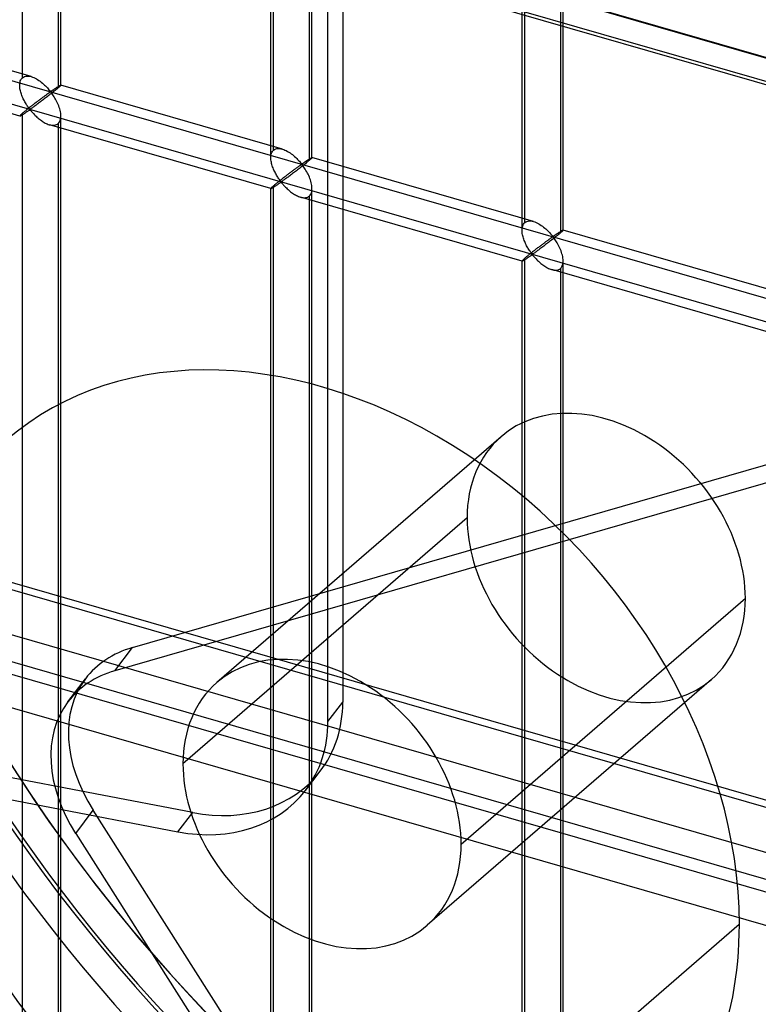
# Model space of a CAD drawing. Header units: millimetres. Extents: x -527 to 557, y -623 to 637.
# Tile 27 of 80: x 34 to 123, y 37 to 156. Entities that reach past the tile are written whole.
import ezdxf

# ---------------------------------------------------------------- set-up
doc = ezdxf.new("R2010")
doc.units = ezdxf.units.MM
doc.layers.add('MAIN-1', color=7, linetype='Continuous')
doc.layers.add('MAIN-2', color=7, linetype='Continuous')

msp = doc.modelspace()

# ---------------------------------------------------------------- linework, layer by layer
at = {"layer": 'MAIN-1'}
for p, q in [((-470.25, 320.5), (205.25, 125.5)), ((-517.83, 246.04), (153.34, 52.29)), ((156.78, 36.92), (-514.39, 230.67))]:
    msp.add_line(p, q, dxfattribs=at)
at = {"layer": 'MAIN-2'}
for p, q in [((73.01, 335.39), (73.01, 73.4)), ((71.22, 71.06), (71.22, 333.05)), ((207.75, 127.67), (-467.75, 322.67)), ((206.33, 128), (-464.84, 321.75)), ((-464.07, 318.3), (207.1, 124.55)), ((34.13, 149.28), (34.13, 266.92)), ((38.46, 265.67), (38.46, 148.03)), ((38.79, 148.37), (38.79, 266.58)), ((64.29, 139.56), (64.29, 257.78)), ((64.62, 140.48), (64.62, 258.11)), ((69.28, 139.56), (69.28, 257.78)), ((68.95, 256.86), (68.95, 139.23)), ((94.78, 130.76), (94.78, 248.98)), ((95.11, 131.68), (95.11, 249.31)), ((99.77, 130.76), (99.77, 248.98)), ((99.44, 248.06), (99.44, 130.43)), ((156.49, 52.24), (-514.68, 245.99)), ((-512.01, 234.07), (159.16, 40.32)), ((158.01, 45.45), (-464.84, 225.25)), ((-464.07, 221.8), (207.1, 28.05)), ((-175.9, 209.19), (555.9, -2.06)), ((526.54, 3.52), (-176.23, 206.4)), ((35.19, 149.41), (8.3, 157.17)), ((33.8, 144.61), (6.91, 152.37)), ((33.79, 148.35), (33.8, 148.5)), ((33.8, 148.22), (33.79, 148.35)), ((33.8, 148.5), (33.81, 148.64)), ((33.81, 148.64), (33.84, 148.77)), ((33.84, 148.77), (33.87, 148.89)), ((33.87, 148.89), (33.92, 149.01)), ((33.92, 149.01), (33.98, 149.11)), ((33.98, 149.11), (34.05, 149.2)), ((34.05, 149.2), (34.13, 149.28)), ((34.13, 149.28), (34.25, 149.36)), ((34.25, 149.36), (34.38, 149.42)), ((34.38, 149.42), (34.52, 149.46)), ((34.52, 149.46), (34.68, 149.48)), ((34.68, 149.48), (34.85, 149.48)), ((34.85, 149.48), (35.02, 149.45)), ((35.02, 149.45), (35.19, 149.41)), ((35.19, 149.41), (35.35, 149.36)), ((35.35, 149.36), (35.51, 149.29)), ((35.51, 149.29), (35.67, 149.22)), ((35.67, 149.22), (35.82, 149.14)), ((35.82, 149.14), (35.97, 149.05)), ((35.97, 149.05), (36.12, 148.95)), ((36.12, 148.95), (36.27, 148.84)), ((36.27, 148.84), (36.41, 148.73)), ((36.41, 148.73), (36.55, 148.62)), ((36.55, 148.62), (36.68, 148.5)), ((36.68, 148.5), (36.81, 148.39)), ((36.81, 148.39), (36.93, 148.27)), ((38.63, 148.3), (38.66, 148.32)), ((38.66, 148.32), (38.69, 148.33)), ((38.69, 148.33), (38.71, 148.35)), ((38.71, 148.35), (38.73, 148.36)), ((38.73, 148.36), (38.75, 148.36)), ((38.75, 148.36), (38.77, 148.37)), ((38.77, 148.33), (38.75, 148.3)), ((38.77, 148.37), (38.78, 148.37)), ((38.78, 148.34), (38.77, 148.33)), ((38.78, 148.37), (38.79, 148.37)), ((38.79, 148.36), (38.78, 148.34)), ((38.79, 148.37), (38.79, 148.37)), ((38.79, 148.37), (38.79, 148.37)), ((38.79, 148.37), (38.79, 148.37)), ((38.79, 148.37), (38.79, 148.37)), ((38.79, 148.37), (38.79, 148.37)), ((38.79, 148.37), (38.79, 148.37)), ((38.79, 148.37), (38.79, 148.36)), ((65.68, 140.61), (38.79, 148.37)), ((33.81, 148.08), (33.8, 148.22)), ((33.83, 147.94), (33.81, 148.08)), ((33.86, 147.8), (33.83, 147.94)), ((33.89, 147.67), (33.86, 147.8)), ((33.92, 147.53), (33.89, 147.67)), ((33.96, 147.4), (33.92, 147.53)), ((34.01, 147.26), (33.96, 147.4)), ((34.06, 147.12), (34.01, 147.26)), ((34.11, 146.99), (34.06, 147.12)), ((36.93, 147.12), (36.86, 147.08)), ((36.93, 148.27), (37.05, 148.15)), ((36.99, 147.17), (36.93, 147.12)), ((37.06, 147.22), (36.99, 147.17)), ((37.05, 148.15), (37.16, 148.03)), ((37.12, 147.26), (37.06, 147.22)), ((37.17, 147.3), (37.12, 147.26)), ((37.16, 148.03), (37.26, 147.92)), ((37.23, 147.34), (37.17, 147.3)), ((37.28, 147.38), (37.23, 147.34)), ((37.26, 147.92), (37.35, 147.82)), ((37.39, 147.16), (37.26, 147.06)), ((37.33, 147.41), (37.28, 147.38)), ((37.38, 147.45), (37.33, 147.41)), ((37.35, 147.82), (37.44, 147.72)), ((37.43, 147.48), (37.38, 147.45)), ((37.51, 147.26), (37.39, 147.16)), ((37.48, 147.5), (37.43, 147.48)), ((37.44, 147.72), (37.54, 147.63)), ((37.54, 147.51), (37.48, 147.5)), ((37.64, 147.36), (37.51, 147.26)), ((37.54, 147.63), (37.61, 147.64)), ((37.64, 147.42), (37.54, 147.51)), ((37.61, 147.64), (37.65, 147.67)), ((37.76, 147.45), (37.64, 147.36)), ((37.72, 147.32), (37.64, 147.42)), ((37.65, 147.67), (37.7, 147.69)), ((37.7, 147.69), (37.75, 147.72)), ((37.81, 147.21), (37.72, 147.32)), ((37.75, 147.72), (37.79, 147.75)), ((37.87, 147.55), (37.76, 147.45)), ((37.79, 147.75), (37.84, 147.79)), ((37.89, 147.08), (37.81, 147.21)), ((37.84, 147.79), (37.89, 147.82)), ((37.99, 147.64), (37.87, 147.55)), ((37.89, 147.82), (37.94, 147.85)), ((37.94, 147.85), (37.98, 147.89)), ((37.98, 147.89), (38.03, 147.92)), ((38.09, 147.72), (37.99, 147.64)), ((38.03, 147.92), (38.08, 147.95)), ((38.08, 147.95), (38.13, 147.98)), ((38.19, 147.81), (38.09, 147.72)), ((38.13, 147.98), (38.18, 148.02)), ((38.18, 148.02), (38.23, 148.05)), ((38.29, 147.89), (38.19, 147.81)), ((38.23, 148.05), (38.27, 148.08)), ((38.27, 148.08), (38.32, 148.11)), ((38.38, 147.96), (38.29, 147.89)), ((38.32, 148.11), (38.36, 148.14)), ((38.36, 148.14), (38.41, 148.17)), ((38.46, 148.03), (38.38, 147.96)), ((38.41, 148.17), (38.45, 148.19)), ((38.45, 148.19), (38.49, 148.22)), ((38.52, 148.08), (38.46, 148.03)), ((38.49, 148.22), (38.53, 148.24)), ((38.57, 148.13), (38.52, 148.08)), ((38.53, 148.24), (38.56, 148.26)), ((38.56, 148.26), (38.6, 148.28)), ((38.62, 148.17), (38.57, 148.13)), ((38.6, 148.28), (38.63, 148.3)), ((38.66, 148.21), (38.62, 148.17)), ((38.7, 148.25), (38.66, 148.21)), ((38.73, 148.28), (38.7, 148.25)), ((38.75, 148.3), (38.73, 148.28)), ((34.17, 146.85), (34.11, 146.99)), ((34.23, 146.72), (34.17, 146.85)), ((34.29, 146.59), (34.23, 146.72)), ((34.36, 146.47), (34.29, 146.59)), ((34.43, 146.35), (34.36, 146.47)), ((34.49, 146.23), (34.43, 146.35)), ((34.56, 146.11), (34.49, 146.23)), ((34.63, 146), (34.56, 146.11)), ((34.7, 145.9), (34.63, 146)), ((35.35, 145.94), (35.26, 145.87)), ((35.44, 146), (35.35, 145.94)), ((35.52, 146.07), (35.44, 146)), ((35.61, 146.14), (35.52, 146.07)), ((35.69, 146.2), (35.61, 146.14)), ((35.78, 145.94), (35.68, 145.87)), ((35.78, 146.26), (35.69, 146.2)), ((35.86, 146.33), (35.78, 146.26)), ((35.88, 146.01), (35.78, 145.94)), ((35.94, 146.39), (35.86, 146.33)), ((35.98, 146.09), (35.88, 146.01)), ((36.03, 146.45), (35.94, 146.39)), ((36.09, 146.17), (35.98, 146.09)), ((36.11, 146.52), (36.03, 146.45)), ((36.2, 146.25), (36.09, 146.17)), ((36.19, 146.58), (36.11, 146.52)), ((36.27, 146.64), (36.19, 146.58)), ((36.31, 146.34), (36.2, 146.25)), ((36.35, 146.7), (36.27, 146.64)), ((36.42, 146.42), (36.31, 146.34)), ((36.43, 146.76), (36.35, 146.7)), ((36.54, 146.51), (36.42, 146.42)), ((36.5, 146.81), (36.43, 146.76)), ((36.58, 146.87), (36.5, 146.81)), ((36.66, 146.6), (36.54, 146.51)), ((36.65, 146.92), (36.58, 146.87)), ((36.72, 146.97), (36.65, 146.92)), ((36.78, 146.69), (36.66, 146.6)), ((36.79, 147.03), (36.72, 146.97)), ((36.9, 146.78), (36.78, 146.69)), ((36.86, 147.08), (36.79, 147.03)), ((37.02, 146.87), (36.9, 146.78)), ((37.14, 146.97), (37.02, 146.87)), ((37.26, 147.06), (37.14, 146.97)), ((37.98, 146.95), (37.89, 147.08)), ((38.06, 146.81), (37.98, 146.95)), ((38.15, 146.66), (38.06, 146.81)), ((38.23, 146.51), (38.15, 146.66)), ((38.31, 146.35), (38.23, 146.51)), ((38.39, 146.18), (38.31, 146.35)), ((38.47, 146.01), (38.39, 146.18)), ((38.53, 145.84), (38.47, 146.01)), ((33.92, 144.76), (33.87, 144.72)), ((33.98, 144.82), (33.92, 144.76)), ((34.05, 144.88), (33.98, 144.82)), ((34.01, 144.71), (34.07, 144.74)), ((34.13, 144.95), (34.05, 144.88)), ((34.07, 144.74), (34.12, 144.78)), ((34.12, 144.78), (34.18, 144.81)), ((34.18, 145), (34.13, 144.95)), ((34.13, 27.31), (34.13, 144.95)), ((34.24, 145.05), (34.18, 145)), ((34.18, 144.81), (34.24, 144.85)), ((34.31, 145.1), (34.24, 145.05)), ((34.24, 144.85), (34.3, 144.89)), ((34.3, 144.89), (34.37, 144.93)), ((34.37, 145.16), (34.31, 145.1)), ((34.44, 145.21), (34.37, 145.16)), ((34.37, 144.93), (34.43, 144.98)), ((34.43, 144.98), (34.5, 145.02)), ((34.52, 145.27), (34.44, 145.21)), ((34.5, 145.02), (34.57, 145.07)), ((34.59, 145.33), (34.52, 145.27)), ((34.57, 145.07), (34.63, 145.12)), ((34.67, 145.4), (34.59, 145.33)), ((34.63, 145.12), (34.7, 145.16)), ((34.75, 145.46), (34.67, 145.4)), ((34.76, 145.8), (34.7, 145.9)), ((34.7, 145.16), (34.77, 145.21)), ((34.83, 145.53), (34.75, 145.46)), ((34.83, 145.71), (34.76, 145.8)), ((34.77, 145.21), (34.83, 145.25)), ((34.89, 145.62), (34.83, 145.71)), ((34.92, 145.6), (34.83, 145.53)), ((34.83, 145.25), (34.9, 145.29)), ((34.96, 145.54), (34.89, 145.62)), ((34.9, 145.29), (34.96, 145.33)), ((35, 145.66), (34.92, 145.6)), ((35.04, 145.47), (34.96, 145.54)), ((34.96, 145.33), (35.04, 145.35)), ((35.09, 145.73), (35, 145.66)), ((35.12, 145.49), (35.04, 145.47)), ((35.04, 145.35), (35.13, 145.28)), ((35.17, 145.8), (35.09, 145.73)), ((35.19, 145.53), (35.12, 145.49)), ((35.13, 145.28), (35.2, 145.21)), ((35.26, 145.87), (35.17, 145.8)), ((35.26, 145.57), (35.19, 145.53)), ((35.2, 145.21), (35.27, 145.13)), ((35.34, 145.62), (35.26, 145.57)), ((35.27, 145.13), (35.34, 145.04)), ((35.42, 145.68), (35.34, 145.62)), ((35.34, 145.04), (35.42, 144.96)), ((35.5, 145.74), (35.42, 145.68)), ((35.42, 144.96), (35.5, 144.87)), ((35.59, 145.8), (35.5, 145.74)), ((35.5, 144.87), (35.59, 144.77)), ((35.68, 145.87), (35.59, 145.8)), ((35.59, 144.77), (35.69, 144.68)), ((38.6, 145.67), (38.53, 145.84)), ((38.65, 145.49), (38.6, 145.67)), ((38.7, 145.32), (38.65, 145.49)), ((38.74, 145.15), (38.7, 145.32)), ((38.77, 144.97), (38.74, 145.15)), ((38.79, 144.8), (38.77, 144.97)), ((38.79, 144.63), (38.79, 144.8)), ((47.48, 80.05), (274.37, 145.55)), ((33.8, 144.63), (33.79, 144.61)), ((33.79, 144.61), (33.79, 144.61)), ((33.79, 144.61), (33.8, 144.61)), ((33.81, 144.65), (33.8, 144.63)), ((33.8, 144.61), (33.8, 144.61)), ((33.8, 144.61), (33.8, 144.61)), ((33.8, 144.61), (33.8, 144.61)), ((33.8, 144.61), (33.8, 144.61)), ((33.8, 144.61), (33.81, 144.61)), ((33.84, 144.68), (33.81, 144.65)), ((33.81, 144.61), (33.83, 144.61)), ((33.83, 144.61), (33.86, 144.63)), ((33.87, 144.72), (33.84, 144.68)), ((33.86, 144.63), (33.89, 144.64)), ((33.89, 144.64), (33.93, 144.66)), ((33.93, 144.66), (33.97, 144.68)), ((33.97, 144.68), (34.01, 144.71)), ((35.69, 144.68), (35.78, 144.59)), ((35.78, 144.59), (35.88, 144.5)), ((35.88, 144.5), (35.98, 144.41)), ((35.98, 144.41), (36.09, 144.32)), ((36.09, 144.32), (36.2, 144.23)), ((36.2, 144.23), (36.31, 144.14)), ((36.31, 144.14), (36.43, 144.06)), ((36.43, 144.06), (36.54, 143.98)), ((36.54, 143.98), (36.66, 143.91)), ((36.66, 143.91), (36.78, 143.84)), ((36.78, 143.84), (36.9, 143.77)), ((36.9, 143.77), (37.02, 143.71)), ((37.02, 143.71), (37.14, 143.66)), ((37.14, 143.66), (37.27, 143.61)), ((37.27, 143.61), (37.39, 143.57)), ((37.39, 143.57), (37.53, 143.54)), ((64.29, 135.81), (37.4, 143.57)), ((37.53, 143.54), (37.67, 143.51)), ((38.05, 143.51), (38.16, 143.54)), ((38.16, 143.54), (38.27, 143.58)), ((38.27, 143.58), (38.37, 143.63)), ((38.37, 143.63), (38.46, 143.7)), ((38.46, 143.7), (38.56, 143.81)), ((38.46, 143.7), (38.46, 26.07)), ((38.56, 143.81), (38.65, 143.94)), ((38.65, 143.94), (38.71, 144.09)), ((38.71, 144.09), (38.76, 144.26)), ((38.76, 144.26), (38.78, 144.44)), ((38.78, 144.44), (38.79, 144.63)), ((38.79, 26.4), (38.79, 144.61)), ((37.67, 143.51), (37.8, 143.5)), ((37.8, 143.5), (37.93, 143.5)), ((37.93, 143.5), (38.05, 143.51)), ((272.24, 142.73), (45.35, 77.23)), ((64.3, 139.83), (64.33, 139.97)), ((64.33, 139.97), (64.37, 140.09)), ((64.37, 140.09), (64.41, 140.2)), ((64.41, 140.2), (64.47, 140.31)), ((64.47, 140.31), (64.54, 140.4)), ((64.54, 140.4), (64.62, 140.48)), ((64.62, 140.48), (64.74, 140.56)), ((64.74, 140.56), (64.87, 140.62)), ((64.87, 140.62), (65.01, 140.66)), ((65.01, 140.66), (65.17, 140.68)), ((65.17, 140.68), (65.34, 140.68)), ((65.34, 140.68), (65.51, 140.65)), ((65.51, 140.65), (65.69, 140.61)), ((65.69, 140.61), (65.85, 140.55)), ((65.85, 140.55), (66, 140.49)), ((66, 140.49), (66.16, 140.42)), ((66.16, 140.42), (66.31, 140.33)), ((66.31, 140.33), (66.46, 140.24)), ((66.46, 140.24), (66.61, 140.15)), ((66.61, 140.15), (66.76, 140.04)), ((66.76, 140.04), (66.9, 139.93)), ((64.29, 139.69), (64.3, 139.83)), ((64.29, 139.55), (64.29, 139.69)), ((64.29, 139.42), (64.29, 139.55)), ((64.3, 139.28), (64.29, 139.42)), ((64.32, 139.14), (64.3, 139.28)), ((64.35, 139), (64.32, 139.14)), ((64.38, 138.87), (64.35, 139)), ((64.41, 138.73), (64.38, 138.87)), ((66.9, 139.93), (67.04, 139.82)), ((67.04, 139.82), (67.17, 139.7)), ((67.17, 139.7), (67.3, 139.58)), ((67.3, 139.58), (67.42, 139.47)), ((67.42, 139.47), (67.54, 139.35)), ((67.54, 139.35), (67.65, 139.23)), ((67.65, 139.23), (67.75, 139.12)), ((67.75, 139.12), (67.84, 139.02)), ((67.84, 139.02), (67.93, 138.92)), ((67.93, 138.92), (68.03, 138.83)), ((68.03, 138.83), (68.1, 138.84)), ((68.1, 138.84), (68.15, 138.86)), ((68.15, 138.86), (68.19, 138.89)), ((68.19, 138.89), (68.24, 138.92)), ((68.24, 138.92), (68.28, 138.95)), ((68.28, 138.95), (68.33, 138.98)), ((68.33, 138.98), (68.38, 139.02)), ((68.48, 138.83), (68.36, 138.74)), ((68.38, 139.02), (68.43, 139.05)), ((68.43, 139.05), (68.48, 139.08)), ((68.48, 139.08), (68.52, 139.12)), ((68.58, 138.92), (68.48, 138.83)), ((68.52, 139.12), (68.57, 139.15)), ((68.57, 139.15), (68.62, 139.18)), ((68.69, 139.01), (68.58, 138.92)), ((68.62, 139.18), (68.67, 139.21)), ((68.67, 139.21), (68.72, 139.25)), ((68.78, 139.09), (68.69, 139.01)), ((68.72, 139.25), (68.76, 139.28)), ((68.76, 139.28), (68.81, 139.31)), ((68.87, 139.16), (68.78, 139.09)), ((68.81, 139.31), (68.85, 139.34)), ((68.85, 139.34), (68.9, 139.36)), ((68.95, 139.23), (68.87, 139.16)), ((68.9, 139.36), (68.94, 139.39)), ((68.94, 139.39), (68.98, 139.42)), ((69.01, 139.28), (68.95, 139.23)), ((68.98, 139.42), (69.02, 139.44)), ((69.06, 139.33), (69.01, 139.28)), ((69.02, 139.44), (69.05, 139.46)), ((69.05, 139.46), (69.09, 139.48)), ((69.11, 139.37), (69.06, 139.33)), ((69.09, 139.48), (69.12, 139.5)), ((69.15, 139.41), (69.11, 139.37)), ((69.12, 139.5), (69.15, 139.52)), ((69.15, 139.52), (69.18, 139.53)), ((69.19, 139.44), (69.15, 139.41)), ((69.18, 139.53), (69.2, 139.54)), ((69.22, 139.48), (69.19, 139.44)), ((69.2, 139.54), (69.22, 139.55)), ((69.22, 139.55), (69.24, 139.56)), ((69.24, 139.5), (69.22, 139.48)), ((69.24, 139.56), (69.26, 139.57)), ((69.26, 139.52), (69.24, 139.5)), ((69.26, 139.57), (69.27, 139.57)), ((69.27, 139.54), (69.26, 139.52)), ((69.27, 139.57), (69.28, 139.57)), ((69.28, 139.55), (69.27, 139.54)), ((69.28, 139.57), (69.28, 139.57)), ((69.28, 139.57), (69.28, 139.57)), ((69.28, 139.57), (69.28, 139.57)), ((69.28, 139.57), (69.28, 139.57)), ((69.28, 139.57), (69.28, 139.57)), ((69.28, 139.57), (69.28, 139.56)), ((96.17, 131.81), (69.28, 139.57)), ((69.28, 139.56), (69.28, 139.55)), ((64.46, 138.59), (64.41, 138.73)), ((64.5, 138.46), (64.46, 138.59)), ((64.55, 138.32), (64.5, 138.46)), ((64.61, 138.18), (64.55, 138.32)), ((64.66, 138.05), (64.61, 138.18)), ((64.72, 137.92), (64.66, 138.05)), ((64.79, 137.79), (64.72, 137.92)), ((64.85, 137.66), (64.79, 137.79)), ((64.92, 137.54), (64.85, 137.66)), ((66.43, 137.59), (66.35, 137.53)), ((66.52, 137.65), (66.43, 137.59)), ((66.6, 137.71), (66.52, 137.65)), ((66.68, 137.78), (66.6, 137.71)), ((66.76, 137.84), (66.68, 137.78)), ((66.84, 137.9), (66.76, 137.84)), ((66.91, 137.62), (66.8, 137.53)), ((66.92, 137.95), (66.84, 137.9)), ((67.03, 137.71), (66.91, 137.62)), ((66.99, 138.01), (66.92, 137.95)), ((67.07, 138.07), (66.99, 138.01)), ((67.15, 137.8), (67.03, 137.71)), ((67.14, 138.12), (67.07, 138.07)), ((67.21, 138.17), (67.14, 138.12)), ((67.27, 137.89), (67.15, 137.8)), ((67.28, 138.22), (67.21, 138.17)), ((67.39, 137.98), (67.27, 137.89)), ((67.35, 138.27), (67.28, 138.22)), ((67.42, 138.32), (67.35, 138.27)), ((67.51, 138.07), (67.39, 137.98)), ((67.48, 138.37), (67.42, 138.32)), ((67.55, 138.41), (67.48, 138.37)), ((67.63, 138.17), (67.51, 138.07)), ((67.61, 138.46), (67.55, 138.41)), ((67.66, 138.5), (67.61, 138.46)), ((67.76, 138.26), (67.63, 138.17)), ((67.72, 138.54), (67.66, 138.5)), ((67.77, 138.58), (67.72, 138.54)), ((67.88, 138.36), (67.76, 138.26)), ((67.83, 138.61), (67.77, 138.58)), ((67.87, 138.64), (67.83, 138.61)), ((67.92, 138.67), (67.87, 138.64)), ((68, 138.46), (67.88, 138.36)), ((67.97, 138.7), (67.92, 138.67)), ((68.03, 138.71), (67.97, 138.7)), ((68.13, 138.55), (68, 138.46)), ((68.13, 138.62), (68.03, 138.71)), ((68.25, 138.65), (68.13, 138.55)), ((68.21, 138.52), (68.13, 138.62)), ((68.3, 138.4), (68.21, 138.52)), ((68.36, 138.74), (68.25, 138.65)), ((68.38, 138.28), (68.3, 138.4)), ((68.47, 138.15), (68.38, 138.28)), ((68.55, 138.01), (68.47, 138.15)), ((68.64, 137.86), (68.55, 138.01)), ((68.72, 137.7), (68.64, 137.86)), ((68.8, 137.54), (68.72, 137.7)), ((64.93, 136.41), (64.86, 136.35)), ((64.98, 137.43), (64.92, 137.54)), ((65.01, 136.47), (64.93, 136.41)), ((65.05, 137.31), (64.98, 137.43)), ((65.08, 136.53), (65.01, 136.47)), ((65.12, 137.2), (65.05, 137.31)), ((65.16, 136.6), (65.08, 136.53)), ((65.19, 137.1), (65.12, 137.2)), ((65.13, 136.31), (65.19, 136.36)), ((65.24, 136.66), (65.16, 136.6)), ((65.25, 137), (65.19, 137.1)), ((65.19, 136.36), (65.26, 136.41)), ((65.32, 136.73), (65.24, 136.66)), ((65.32, 136.91), (65.25, 137)), ((65.26, 136.41), (65.32, 136.45)), ((65.38, 136.82), (65.32, 136.91)), ((65.41, 136.79), (65.32, 136.73)), ((65.32, 136.45), (65.39, 136.49)), ((65.45, 136.74), (65.38, 136.82)), ((65.39, 136.49), (65.45, 136.53)), ((65.49, 136.86), (65.41, 136.79)), ((65.53, 136.67), (65.45, 136.74)), ((65.45, 136.53), (65.54, 136.54)), ((65.58, 136.93), (65.49, 136.86)), ((65.62, 136.68), (65.53, 136.67)), ((65.54, 136.54), (65.62, 136.48)), ((65.67, 137), (65.58, 136.93)), ((65.68, 136.72), (65.62, 136.68)), ((65.62, 136.48), (65.69, 136.4)), ((65.75, 137.07), (65.67, 137)), ((65.75, 136.77), (65.68, 136.72)), ((65.69, 136.4), (65.76, 136.32)), ((65.84, 137.13), (65.75, 137.07)), ((65.83, 136.82), (65.75, 136.77)), ((65.91, 136.88), (65.83, 136.82)), ((65.93, 137.2), (65.84, 137.13)), ((65.99, 136.94), (65.91, 136.88)), ((66.01, 137.27), (65.93, 137.2)), ((66.08, 137), (65.99, 136.94)), ((66.1, 137.33), (66.01, 137.27)), ((66.17, 137.07), (66.08, 137)), ((66.18, 137.4), (66.1, 137.33)), ((66.27, 137.14), (66.17, 137.07)), ((66.27, 137.46), (66.18, 137.4)), ((66.35, 137.53), (66.27, 137.46)), ((66.37, 137.21), (66.27, 137.14)), ((66.47, 137.29), (66.37, 137.21)), ((66.58, 137.37), (66.47, 137.29)), ((66.69, 137.45), (66.58, 137.37)), ((66.8, 137.53), (66.69, 137.45)), ((68.88, 137.38), (68.8, 137.54)), ((68.96, 137.21), (68.88, 137.38)), ((69.03, 137.04), (68.96, 137.21)), ((69.09, 136.87), (69.03, 137.04)), ((69.14, 136.69), (69.09, 136.87)), ((69.19, 136.52), (69.14, 136.69)), ((69.23, 136.35), (69.19, 136.52)), ((64.3, 135.85), (64.29, 135.83)), ((64.29, 135.83), (64.29, 135.81)), ((64.29, 135.81), (64.29, 135.81)), ((64.29, 135.81), (64.29, 135.81)), ((64.29, 135.81), (64.29, 135.81)), ((64.29, 135.81), (64.29, 135.81)), ((64.29, 135.81), (64.29, 135.81)), ((64.29, 135.81), (64.29, 135.81)), ((64.29, 135.81), (64.3, 135.81)), ((64.29, 17.6), (64.29, 135.81)), ((64.33, 135.88), (64.3, 135.85)), ((64.3, 135.81), (64.32, 135.81)), ((64.32, 135.81), (64.35, 135.82)), ((64.37, 135.92), (64.33, 135.88)), ((64.35, 135.82), (64.38, 135.84)), ((64.41, 135.96), (64.37, 135.92)), ((64.38, 135.84), (64.42, 135.86)), ((64.47, 136.02), (64.41, 135.96)), ((64.42, 135.86), (64.46, 135.88)), ((64.46, 135.88), (64.51, 135.91)), ((64.54, 136.08), (64.47, 136.02)), ((64.51, 135.91), (64.56, 135.94)), ((64.62, 136.15), (64.54, 136.08)), ((64.56, 135.94), (64.61, 135.97)), ((64.61, 135.97), (64.67, 136.01)), ((64.68, 136.2), (64.62, 136.15)), ((64.62, 18.51), (64.62, 136.15)), ((64.67, 136.01), (64.73, 136.05)), ((64.73, 136.25), (64.68, 136.2)), ((64.8, 136.3), (64.73, 136.25)), ((64.73, 136.05), (64.79, 136.09)), ((64.79, 136.09), (64.86, 136.13)), ((64.86, 136.35), (64.8, 136.3)), ((64.86, 136.13), (64.92, 136.18)), ((64.92, 136.18), (64.99, 136.22)), ((64.99, 136.22), (65.06, 136.27)), ((65.06, 136.27), (65.13, 136.31)), ((65.76, 136.32), (65.83, 136.24)), ((65.83, 136.24), (65.91, 136.15)), ((65.91, 136.15), (66, 136.06)), ((66, 136.06), (66.08, 135.97)), ((66.08, 135.97), (66.18, 135.88)), ((66.18, 135.88), (66.27, 135.79)), ((66.27, 135.79), (66.37, 135.7)), ((66.37, 135.7), (66.48, 135.6)), ((66.48, 135.6), (66.58, 135.51)), ((66.58, 135.51), (66.69, 135.43)), ((66.69, 135.43), (66.8, 135.34)), ((66.8, 135.34), (66.92, 135.26)), ((66.92, 135.26), (67.04, 135.18)), ((67.04, 135.18), (67.15, 135.1)), ((69.14, 135.14), (69.2, 135.29)), ((69.2, 135.29), (69.25, 135.45)), ((69.26, 136.17), (69.23, 136.35)), ((69.25, 135.45), (69.28, 135.63)), ((69.28, 136), (69.26, 136.17)), ((69.28, 135.83), (69.28, 136)), ((69.28, 135.63), (69.28, 135.83)), ((69.28, 17.6), (69.28, 135.81)), ((67.15, 135.1), (67.27, 135.03)), ((67.27, 135.03), (67.39, 134.97)), ((67.39, 134.97), (67.51, 134.91)), ((67.51, 134.91), (67.64, 134.86)), ((67.64, 134.86), (67.76, 134.81)), ((67.76, 134.81), (67.88, 134.77)), ((67.88, 134.77), (68.02, 134.73)), ((94.78, 127), (67.89, 134.77)), ((68.02, 134.73), (68.16, 134.71)), ((68.16, 134.71), (68.29, 134.7)), ((68.29, 134.7), (68.42, 134.7)), ((68.42, 134.7), (68.54, 134.71)), ((68.54, 134.71), (68.65, 134.74)), ((68.65, 134.74), (68.76, 134.78)), ((68.76, 134.78), (68.86, 134.83)), ((68.86, 134.83), (68.95, 134.9)), ((68.95, 134.9), (69.05, 135.01)), ((68.95, 134.9), (68.95, 17.26)), ((69.05, 135.01), (69.14, 135.14)), ((94.96, 131.5), (95.03, 131.6)), ((95.03, 131.6), (95.11, 131.68)), ((95.11, 131.68), (95.23, 131.76)), ((95.23, 131.76), (95.36, 131.82)), ((95.36, 131.82), (95.51, 131.86)), ((95.51, 131.86), (95.66, 131.88)), ((95.66, 131.88), (95.83, 131.87)), ((95.83, 131.87), (96, 131.85)), ((96, 131.85), (96.18, 131.81)), ((96.18, 131.81), (96.34, 131.75)), ((96.34, 131.75), (96.49, 131.69)), ((96.49, 131.69), (96.65, 131.61)), ((96.65, 131.61), (96.8, 131.53)), ((94.78, 130.89), (94.8, 131.03)), ((94.78, 130.75), (94.78, 130.89)), ((94.78, 130.61), (94.78, 130.75)), ((94.79, 130.48), (94.78, 130.61)), ((94.81, 130.34), (94.79, 130.48)), ((94.8, 131.03), (94.82, 131.16)), ((94.82, 131.16), (94.86, 131.29)), ((94.86, 131.29), (94.91, 131.4)), ((94.91, 131.4), (94.96, 131.5)), ((96.8, 131.53), (96.95, 131.44)), ((96.95, 131.44), (97.1, 131.34)), ((97.1, 131.34), (97.25, 131.24)), ((97.25, 131.24), (97.39, 131.13)), ((97.39, 131.13), (97.53, 131.01)), ((97.53, 131.01), (97.67, 130.9)), ((97.67, 130.9), (97.79, 130.78)), ((97.79, 130.78), (97.92, 130.66)), ((97.92, 130.66), (98.03, 130.55)), ((98.03, 130.55), (98.14, 130.43)), ((98.14, 130.43), (98.24, 130.32)), ((99.06, 130.35), (99.11, 130.38)), ((99.11, 130.38), (99.16, 130.41)), ((99.16, 130.41), (99.21, 130.44)), ((99.21, 130.44), (99.25, 130.47)), ((99.25, 130.47), (99.3, 130.5)), ((99.3, 130.5), (99.35, 130.53)), ((99.35, 130.53), (99.39, 130.56)), ((99.44, 130.43), (99.36, 130.36)), ((99.39, 130.56), (99.43, 130.59)), ((99.43, 130.59), (99.47, 130.61)), ((99.5, 130.48), (99.44, 130.43)), ((99.47, 130.61), (99.51, 130.64)), ((99.55, 130.52), (99.5, 130.48)), ((99.51, 130.64), (99.55, 130.66)), ((99.55, 130.66), (99.58, 130.68)), ((99.6, 130.57), (99.55, 130.52)), ((99.58, 130.68), (99.61, 130.7)), ((99.64, 130.61), (99.6, 130.57)), ((99.61, 130.7), (99.64, 130.72)), ((99.64, 130.72), (99.67, 130.73)), ((99.68, 130.64), (99.64, 130.61)), ((99.67, 130.73), (99.69, 130.74)), ((99.71, 130.67), (99.68, 130.64)), ((99.69, 130.74), (99.71, 130.75)), ((99.71, 130.75), (99.73, 130.76)), ((99.73, 130.7), (99.71, 130.67)), ((99.73, 130.76), (99.75, 130.77)), ((99.75, 130.72), (99.73, 130.7)), ((99.75, 130.77), (99.76, 130.77)), ((99.77, 130.74), (99.75, 130.72)), ((99.76, 130.77), (99.77, 130.77)), ((99.77, 130.77), (99.77, 130.77)), ((99.77, 130.77), (99.77, 130.77)), ((99.77, 130.77), (99.77, 130.77)), ((99.77, 130.77), (99.77, 130.76)), ((126.66, 123.01), (99.77, 130.77)), ((99.77, 130.76), (99.77, 130.76)), ((99.77, 130.76), (99.77, 130.76)), ((99.77, 130.76), (99.77, 130.75)), ((99.77, 130.75), (99.77, 130.74)), ((94.84, 130.2), (94.81, 130.34)), ((94.87, 130.06), (94.84, 130.2)), ((94.91, 129.93), (94.87, 130.06)), ((94.95, 129.79), (94.91, 129.93)), ((94.99, 129.65), (94.95, 129.79)), ((95.04, 129.52), (94.99, 129.65)), ((95.1, 129.38), (95.04, 129.52)), ((95.15, 129.25), (95.1, 129.38)), ((95.21, 129.12), (95.15, 129.25)), ((97.49, 129.21), (97.41, 129.15)), ((97.56, 129.26), (97.49, 129.21)), ((97.63, 129.32), (97.56, 129.26)), ((97.71, 129.37), (97.63, 129.32)), ((97.78, 129.42), (97.71, 129.37)), ((97.88, 129.18), (97.76, 129.09)), ((97.84, 129.47), (97.78, 129.42)), ((97.91, 129.52), (97.84, 129.47)), ((98, 129.27), (97.88, 129.18)), ((97.98, 129.57), (97.91, 129.52)), ((98.04, 129.61), (97.98, 129.57)), ((98.12, 129.36), (98, 129.27)), ((98.1, 129.66), (98.04, 129.61)), ((98.16, 129.7), (98.1, 129.66)), ((98.25, 129.46), (98.12, 129.36)), ((98.21, 129.74), (98.16, 129.7)), ((98.27, 129.77), (98.21, 129.74)), ((98.24, 130.32), (98.33, 130.21)), ((98.37, 129.56), (98.25, 129.46)), ((98.32, 129.81), (98.27, 129.77)), ((98.37, 129.84), (98.32, 129.81)), ((98.33, 130.21), (98.42, 130.12)), ((98.41, 129.87), (98.37, 129.84)), ((98.5, 129.66), (98.37, 129.56)), ((98.46, 129.9), (98.41, 129.87)), ((98.42, 130.12), (98.53, 130.03)), ((98.53, 129.91), (98.46, 129.9)), ((98.62, 129.75), (98.5, 129.66)), ((98.53, 130.03), (98.59, 130.04)), ((98.63, 129.82), (98.53, 129.91)), ((98.59, 130.04), (98.64, 130.06)), ((98.74, 129.85), (98.62, 129.75)), ((98.71, 129.72), (98.63, 129.82)), ((98.64, 130.06), (98.68, 130.09)), ((98.68, 130.09), (98.73, 130.12)), ((98.79, 129.6), (98.71, 129.72)), ((98.73, 130.12), (98.77, 130.15)), ((98.86, 129.94), (98.74, 129.85)), ((98.77, 130.15), (98.82, 130.18)), ((98.87, 129.48), (98.79, 129.6)), ((98.82, 130.18), (98.87, 130.22)), ((98.97, 130.03), (98.86, 129.94)), ((98.87, 130.22), (98.92, 130.25)), ((98.96, 129.34), (98.87, 129.48)), ((98.92, 130.25), (98.97, 130.28)), ((99.04, 129.2), (98.96, 129.34)), ((98.97, 130.28), (99.02, 130.31)), ((99.08, 130.12), (98.97, 130.03)), ((99.02, 130.31), (99.06, 130.35)), ((99.13, 129.05), (99.04, 129.2)), ((99.18, 130.2), (99.08, 130.12)), ((99.27, 130.28), (99.18, 130.2)), ((99.36, 130.36), (99.27, 130.28)), ((95.28, 128.99), (95.21, 129.12)), ((95.34, 128.86), (95.28, 128.99)), ((95.41, 128.74), (95.34, 128.86)), ((95.48, 128.62), (95.41, 128.74)), ((95.54, 128.51), (95.48, 128.62)), ((95.61, 128.4), (95.54, 128.51)), ((95.68, 128.29), (95.61, 128.4)), ((95.75, 128.2), (95.68, 128.29)), ((95.81, 128.1), (95.75, 128.2)), ((95.88, 128.02), (95.81, 128.1)), ((95.9, 127.99), (95.81, 127.92)), ((95.94, 127.94), (95.88, 128.02)), ((95.98, 128.06), (95.9, 127.99)), ((96.07, 128.13), (95.98, 128.06)), ((96.16, 128.2), (96.07, 128.13)), ((96.24, 128.26), (96.16, 128.2)), ((96.33, 128.33), (96.24, 128.26)), ((96.32, 128.02), (96.24, 127.97)), ((96.4, 128.08), (96.32, 128.02)), ((96.42, 128.4), (96.33, 128.33)), ((96.48, 128.14), (96.4, 128.08)), ((96.5, 128.47), (96.42, 128.4)), ((96.57, 128.2), (96.48, 128.14)), ((96.59, 128.53), (96.5, 128.47)), ((96.66, 128.27), (96.57, 128.2)), ((96.67, 128.6), (96.59, 128.53)), ((96.76, 128.34), (96.66, 128.27)), ((96.76, 128.66), (96.67, 128.6)), ((96.84, 128.72), (96.76, 128.66)), ((96.86, 128.41), (96.76, 128.34)), ((96.92, 128.79), (96.84, 128.72)), ((96.96, 128.49), (96.86, 128.41)), ((97.01, 128.85), (96.92, 128.79)), ((97.07, 128.57), (96.96, 128.49)), ((97.09, 128.91), (97.01, 128.85)), ((97.18, 128.65), (97.07, 128.57)), ((97.17, 128.97), (97.09, 128.91)), ((97.25, 129.03), (97.17, 128.97)), ((97.29, 128.73), (97.18, 128.65)), ((97.33, 129.09), (97.25, 129.03)), ((97.41, 128.82), (97.29, 128.73)), ((97.41, 129.15), (97.33, 129.09)), ((97.52, 128.91), (97.41, 128.82)), ((97.64, 129), (97.52, 128.91)), ((97.76, 129.09), (97.64, 129)), ((99.21, 128.9), (99.13, 129.05)), ((99.3, 128.74), (99.21, 128.9)), ((99.37, 128.58), (99.3, 128.74)), ((99.45, 128.41), (99.37, 128.58)), ((99.52, 128.24), (99.45, 128.41)), ((99.58, 128.06), (99.52, 128.24)), ((99.63, 127.89), (99.58, 128.06)), ((94.8, 127.05), (94.78, 127.02)), ((94.78, 127.02), (94.78, 127.01)), ((94.78, 127.01), (94.78, 127.01)), ((94.78, 127.01), (94.78, 127.01)), ((94.78, 127.01), (94.78, 127.01)), ((94.78, 127.01), (94.78, 127)), ((94.78, 8.8), (94.78, 127.01)), ((94.78, 127), (94.78, 127)), ((94.78, 127), (94.78, 127)), ((94.78, 127), (94.8, 127)), ((94.82, 127.08), (94.8, 127.05)), ((94.8, 127), (94.82, 127.01)), ((94.86, 127.11), (94.82, 127.08)), ((94.82, 127.01), (94.84, 127.02)), ((94.84, 127.02), (94.87, 127.04)), ((94.91, 127.16), (94.86, 127.11)), ((94.87, 127.04), (94.91, 127.06)), ((94.96, 127.21), (94.91, 127.16)), ((94.91, 127.06), (94.95, 127.08)), ((94.95, 127.08), (95, 127.11)), ((95.03, 127.28), (94.96, 127.21)), ((95, 127.11), (95.05, 127.14)), ((95.11, 127.35), (95.03, 127.28)), ((95.05, 127.14), (95.1, 127.17)), ((95.1, 127.17), (95.16, 127.21)), ((95.17, 127.39), (95.11, 127.35)), ((95.11, 9.71), (95.11, 127.35)), ((95.16, 127.21), (95.22, 127.25)), ((95.23, 127.44), (95.17, 127.39)), ((95.22, 127.25), (95.28, 127.29)), ((95.29, 127.5), (95.23, 127.44)), ((95.28, 127.29), (95.35, 127.33)), ((95.36, 127.55), (95.29, 127.5)), ((95.35, 127.33), (95.41, 127.37)), ((95.43, 127.61), (95.36, 127.55)), ((95.41, 127.37), (95.48, 127.42)), ((95.5, 127.67), (95.43, 127.61)), ((95.48, 127.42), (95.55, 127.47)), ((95.57, 127.73), (95.5, 127.67)), ((95.55, 127.47), (95.62, 127.51)), ((95.65, 127.79), (95.57, 127.73)), ((95.62, 127.51), (95.68, 127.56)), ((95.73, 127.86), (95.65, 127.79)), ((95.68, 127.56), (95.75, 127.6)), ((95.81, 127.92), (95.73, 127.86)), ((95.75, 127.6), (95.82, 127.65)), ((95.82, 127.65), (95.88, 127.69)), ((95.88, 127.69), (95.94, 127.73)), ((96.02, 127.87), (95.94, 127.94)), ((95.94, 127.73), (96.03, 127.74)), ((96.11, 127.88), (96.02, 127.87)), ((96.03, 127.74), (96.11, 127.68)), ((96.17, 127.92), (96.11, 127.88)), ((96.11, 127.68), (96.18, 127.6)), ((96.24, 127.97), (96.17, 127.92)), ((96.18, 127.6), (96.25, 127.52)), ((96.25, 127.52), (96.32, 127.44)), ((96.32, 127.44), (96.4, 127.35)), ((96.4, 127.35), (96.49, 127.26)), ((96.49, 127.26), (96.58, 127.17)), ((96.58, 127.17), (96.67, 127.08)), ((96.67, 127.08), (96.76, 126.98)), ((96.76, 126.98), (96.86, 126.89)), ((96.86, 126.89), (96.97, 126.8)), ((96.97, 126.8), (97.07, 126.71)), ((99.68, 127.72), (99.63, 127.89)), ((99.72, 127.54), (99.68, 127.72)), ((99.75, 127.37), (99.72, 127.54)), ((99.74, 126.65), (99.77, 126.83)), ((99.77, 127.2), (99.75, 127.37)), ((99.77, 127.02), (99.77, 127.2)), ((99.77, 126.83), (99.77, 127.02)), ((99.77, 8.8), (99.77, 127.01)), ((97.07, 126.71), (97.18, 126.62)), ((97.18, 126.62), (97.3, 126.54)), ((97.3, 126.54), (97.41, 126.46)), ((97.41, 126.46), (97.53, 126.38)), ((97.53, 126.38), (97.65, 126.3)), ((97.65, 126.3), (97.76, 126.23)), ((97.76, 126.23), (97.88, 126.17)), ((97.88, 126.17), (98, 126.11)), ((98, 126.11), (98.13, 126.05)), ((98.13, 126.05), (98.25, 126.01)), ((98.25, 126.01), (98.37, 125.97)), ((98.37, 125.97), (98.51, 125.93)), ((125.27, 118.2), (98.38, 125.96)), ((98.51, 125.93), (98.65, 125.91)), ((98.65, 125.91), (98.78, 125.89)), ((98.78, 125.89), (98.91, 125.9)), ((98.91, 125.9), (99.03, 125.91)), ((99.03, 125.91), (99.15, 125.94)), ((99.15, 125.94), (99.25, 125.98)), ((99.25, 125.98), (99.35, 126.03)), ((99.35, 126.03), (99.44, 126.1)), ((99.44, 126.1), (99.54, 126.2)), ((99.44, 126.1), (99.44, 8.46)), ((99.54, 126.2), (99.63, 126.33)), ((99.63, 126.33), (99.69, 126.48)), ((99.69, 126.48), (99.74, 126.65)), ((92.23, 105.67), (57.73, 75.8)), ((88.11, 95.81), (53.61, 65.93)), ((87.39, 56.18), (121.89, 86.06)), ((45.35, 77.23), (47.48, 80.05)), ((39.65, 73.44), (41.78, 76.27)), ((117.77, 76.19), (83.27, 46.31)), ((71.22, 71.06), (73.01, 73.4)), ((54.81, 60.01), (25.29, 65.67)), ((68.48, 62.68), (70.27, 65.02)), ((23.5, 63.34), (53.01, 57.67)), ((40.59, 57.47), (42.72, 60.3)), ((58.71, 35.12), (42.72, 60.3)), ((53.01, 57.67), (54.81, 60.01)), ((40.59, 57.47), (56.58, 32.3)), ((121.16, 46.43), (48.29, -16.68))]:
    msp.add_line(p, q, dxfattribs=at)
for centre, major_axis, ratio, start_param, end_param in [((20, 17.32), (-255.31, 294.81), 0.75, -2.427868, 0), ((17.5, 15.16), (255.31, -294.81), 0.75, 0.713724, 3.141593), ((135, 116.91), (102.13, -117.92), 0.75, 0.713724, 3.141593), ((132.5, 114.75), (-102.13, 117.92), 0.75, -2.427868, 0), ((132.5, 114.75), (95.58, -110.37), 0.75, 0.713724, 3.855317), ((132.5, 114.74), (-95.58, 110.37), 0.75, -0.366525, 0.713724), ((105, 90.93), (-102.13, 117.92), 0.75, -2.427868, 0), ((107.5, 93.1), (102.13, -117.92), 0.75, 0.713724, 2.469077), ((107.5, 93.1), (95.58, -110.37), 0.75, 0.713724, 2.775068), ((135, 116.91), (102.13, -117.92), 0.75, -2.427868, 0), ((132.5, 114.75), (-102.13, 117.92), 0.75, 0.713724, 3.141593), ((132.5, 114.74), (-98.85, 114.15), 0.75, 0.713724, 3.141593), ((132.5, 114.75), (95.58, -110.37), 0.75, -2.427868, 0.713724), ((132.5, 114.74), (-95.58, 110.37), 0.75, 0.713724, 3.346711), ((107.5, 93.1), (102.13, -117.92), 0.75, -2.427868, -0.000001), ((107.5, 93.1), (98.85, -114.15), 0.75, -2.427868, 0.000001), ((105, 90.93), (-102.13, 117.92), 0.75, 0.713724, 2.683513), ((70.5, 61.05), (38.3, -44.22), 0.75, 0.713724, 3.141578), ((20, 17.32), (-255.31, 294.81), 0.75, 0.713724, 2.707506), ((17.5, 15.16), (255.31, -294.81), 0.75, -2.427868, -0.430473), ((105, 90.93), (12.77, -14.74), 0.75, 0.713724, 3.141552), ((105, 90.93), (12.77, -14.74), 0.75, 3.141552, 3.855317), ((105, 90.93), (12.77, -14.74), 0.75, -2.427868, -0.000041), ((105, 90.93), (12.77, -14.74), 0.75, -0.000041, 0.713724), ((57.34, 64.52), (15.56, -11.75), 0.706897, 2.654338, 3.141604), ((70.5, 61.05), (-12.77, 14.74), 0.75, -2.427868, -0.000041), ((55.21, 61.7), (-15.56, 11.75), 0.706897, -0.487254, 0.000012), ((70.5, 61.05), (38.3, -44.22), 0.75, -2.427868, -0.000014), ((57.34, 64.52), (15.56, -11.75), 0.706897, -3.141581, -2.058051), ((70.5, 61.05), (-12.77, 14.74), 0.75, -0.000041, 0.713724), ((55.21, 61.7), (-15.56, 11.75), 0.706897, 0.000012, 1.083542), ((54.81, 76.89), (15.47, -11.87), 0.808504, 0.000118, 0.55551), ((53.01, 74.56), (-15.47, 11.87), 0.808504, -3.141475, -2.586083), ((70.5, 61.05), (-12.77, 14.74), 0.75, 0.713724, 3.141552), ((54.81, 76.89), (15.47, -11.87), 0.808504, -1.015287, 0.000118), ((53.01, 74.56), (-15.47, 11.87), 0.808504, 2.126306, 3.141711), ((70.5, 61.05), (-12.77, 14.74), 0.75, 3.141552, 3.855317), ((-2.38, -2.06), (-38.3, 44.22), 0.75, -2.427868, -0.000014), ((-2.38, -2.06), (33.19, -38.33), 0.75, 0.713724, 3.141578), ((70.5, 61.05), (38.3, -44.22), 0.75, -0.000014, 0.713724), ((-9, -7.79), (-33.19, 38.33), 0.75, -2.427868, -0.000014)]:
    msp.add_ellipse(centre, major_axis=major_axis, ratio=ratio, start_param=start_param, end_param=end_param, dxfattribs=at)

doc.saveas('drawing.dxf')
